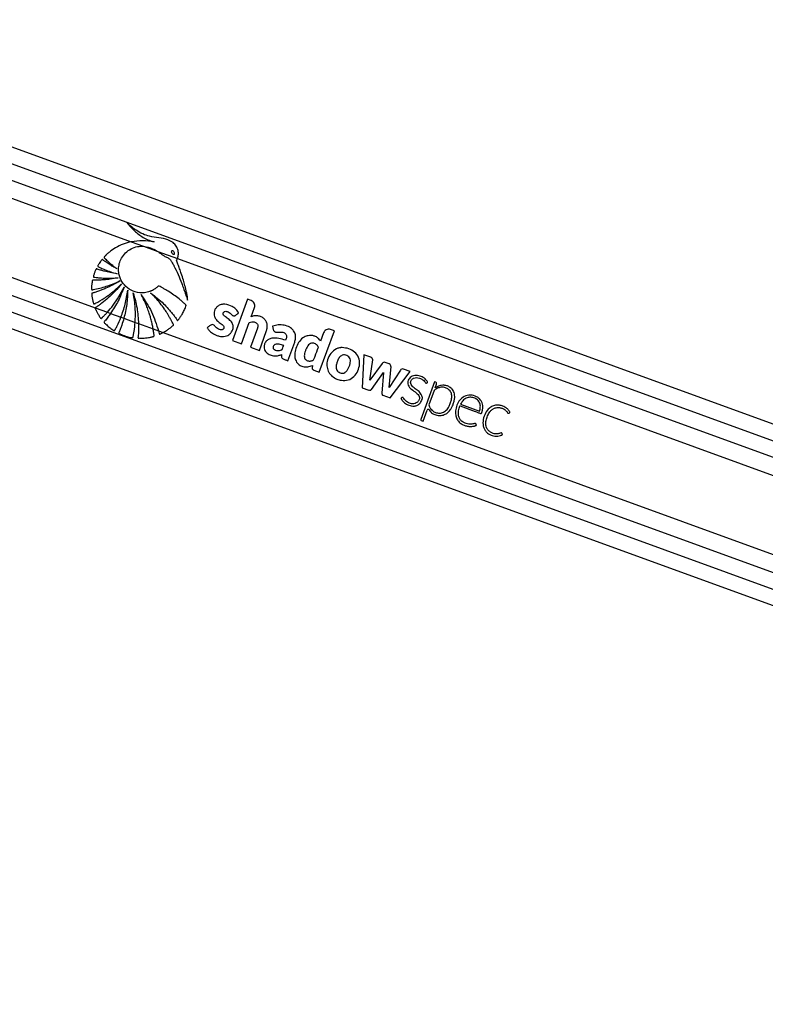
# Model space of a CAD drawing. Header units: millimetres. Extents: x 20 to 26560, y 40 to 17955.
# Tile 35 of 90: x 10505 to 10994, y 6615 to 7262. Entities that reach past the tile are written whole.
import ezdxf

# ---------------------------------------------------------------- set-up
doc = ezdxf.new("R2010")
doc.units = ezdxf.units.MM
doc.header["$LTSCALE"] = 2

msp = doc.modelspace()

# ---------------------------------------------------------------- linework, layer by layer
at = {"color": 7, "linetype": 'Continuous', "lineweight": 25}
for p, q in [((11965.41, 6644.67), (10269.34, 7262.09)), ((10237.65, 7154.44), (11718.21, 6615.47)), ((10577.68, 7116.23), (10585.69, 7113.32)), ((10585.69, 7113.32), (10595.15, 7109.87)), ((10595.15, 7109.87), (10608.08, 7105.16)), ((10608.08, 7105.16), (11642.23, 6728.7)), ((10654.07, 7078.48), (10644.2, 7051.38)), ((10656.55, 7077.58), (10654.07, 7078.48)), ((10554.13, 7072.85), (10562.04, 7069.97)), ((10562.04, 7069.97), (10564.18, 7069.19)), ((10564.18, 7069.19), (10570.98, 7066.71)), ((10656.5, 7067.03), (10658.68, 7073.02)), ((10570.98, 7066.71), (10572.91, 7066.01)), ((10572.91, 7066.01), (10580.29, 7063.32)), ((10580.29, 7063.32), (10582.53, 7062.51)), ((10582.53, 7062.51), (10592.09, 7059.03)), ((10650.03, 7049.26), (10655.09, 7063.16)), ((10592.09, 7059.03), (10595.58, 7057.75)), ((10595.58, 7057.75), (10598.63, 7056.65)), ((10598.63, 7056.65), (11625.32, 6682.9)), ((10660.54, 7059.45), (10656.04, 7047.07)), ((10661.86, 7044.95), (10666.37, 7057.33)), ((10670.54, 7060.79), (10670.93, 7058.59)), ((10701.19, 7030.63), (10711.06, 7057.74)), ((10704.02, 7056.53), (10702.02, 7051.01)), ((10711.06, 7057.74), (10708.56, 7058.64)), ((10644.2, 7051.38), (10650.03, 7049.26)), ((10680.59, 7038.14), (10685.02, 7050.31)), ((10656.04, 7047.07), (10661.86, 7044.95)), ((10730.32, 7042.09), (10729.27, 7020.41)), ((10734.97, 7040.4), (10730.32, 7042.09)), ((10734.38, 7025.28), (10736.22, 7038.8)), ((10742.41, 7036.4), (10734.38, 7025.28)), ((10747.14, 7035.99), (10744.35, 7037)), ((10696.6, 7035.09), (10696.51, 7033.44)), ((10697.59, 7031.95), (10701.19, 7030.63)), ((10735.38, 7019.3), (10743.33, 7030.34)), ((10743.33, 7030.34), (10742.29, 7016.78)), ((10747.05, 7020.62), (10748.24, 7034.26)), ((10754.39, 7031.94), (10747.05, 7020.62)), ((10747.72, 7013.7), (10760.72, 7031.02)), ((10760.72, 7031.02), (10756.38, 7032.6)), ((10776.71, 7024.33), (10767.71, 6999.6)), ((10777.56, 7024.02), (10776.71, 7024.33)), ((10777.23, 7020.34), (10778.13, 7022.81)), ((10729.27, 7020.41), (10733.78, 7018.77)), ((10776.55, 7018.47), (10773.16, 7009.16)), ((10777.21, 7020.32), (10777.23, 7020.34)), ((10742.98, 7015.42), (10747.72, 7013.7)), ((10793.94, 7009.59), (10806.32, 7005.09)), ((10769.24, 6998.38), (10771.88, 7005.64)), ((10768.09, 6998.79), (10769.24, 6998.38))]:
    msp.add_line(p, q, dxfattribs=at)
at = {"color": 8, "linetype": 'Continuous', "lineweight": 25}
for p, q in [((10272.33, 7250.12), (11951.71, 6638.77)), ((10272.69, 7239.13), (11664.08, 6732.63)), ((10272.69, 7227.26), (10577.68, 7116.23)), ((10266.27, 7177.63), (10554.13, 7072.85)), ((10259.44, 7168.24), (11639.62, 6665.82)), ((10250.55, 7160.63), (11733.02, 6620.97))]:
    msp.add_line(p, q, dxfattribs=at)
at = {"color": 7, "linetype": 'Continuous', "lineweight": 25}
for centre, radius, start, end in [((10716.32, 7036.82), 9.95, 97.30298, 100.70419), ((10743.78, 7035.42), 1.69, 69.99696, 144.21197), ((10746.56, 7034.41), 1.68, 355.03307, 69.99696), ((10715.4, 7035.22), 9.27, 205.36938, 210.12406), ((10755.8, 7031.02), 1.68, 69.99696, 147.03173), ((10777.24, 7023.13), 0.948, 339.99696, 69.99696), ((10777.92, 7017.98), 1.45, 122.08485, 159.99696), ((10782.45, 7014.01), 8.08, 62.67773, 68.99189), ((10772.65, 7005.36), 0.821, 34.05252, 159.99696), ((10768.31, 6999.39), 0.632, 159.99696, 249.99696)]:
    msp.add_arc(centre, radius, start, end, dxfattribs=at)
for points, knots in [([(10608.08, 7105.16), (10608.15, 7105.35), (10608.23, 7105.58), (10608.3, 7105.83), (10608.35, 7105.99), (10608.48, 7106.49), (10608.75, 7108), (10608.62, 7110.53), (10607.41, 7113.47), (10605.12, 7116.01), (10601.18, 7118.05), (10595.82, 7118.74), (10590.22, 7119.65), (10585.11, 7121.2), (10581.16, 7123.53), (10577.73, 7126.08), (10575.86, 7127.9), (10574.92, 7128.81)], [0, 0, 0, 0, 0.012824, 0.016029, 0.017632, 0.024042, 0.04973, 0.119058, 0.188311, 0.256944, 0.340978, 0.476074, 0.611696, 0.717447, 0.827134, 0.913109, 1, 1, 1, 1]), ([(10574.92, 7128.81), (10576.48, 7126.98), (10579.61, 7123.31), (10584.5, 7119.59), (10588.36, 7117.6), (10590.48, 7116.81), (10591.73, 7116.42), (10592.38, 7116.28), (10592.7, 7116.21)], [0, 0, 0, 0, 0.325675, 0.650339, 0.822905, 0.91105, 0.955444, 1, 1, 1, 1]), ([(10577.68, 7116.23), (10575.9, 7115.78), (10572.33, 7114.88), (10567.54, 7112.51), (10564.07, 7110.12), (10562.15, 7108.46), (10561.36, 7107.71), (10560.96, 7107.31), (10560.55, 7106.87), (10560.15, 7106.54), (10559.93, 7106.22), (10559.88, 7106.01), (10559.94, 7105.78), (10560.15, 7105.51), (10560.43, 7105.25), (10560.71, 7105.01), (10561.27, 7104.51), (10562.1, 7103.68), (10563.68, 7102.24), (10565.71, 7100.5), (10567.41, 7099.2), (10568.26, 7098.55)], [0, 0, 0, 0, 0.170321, 0.3431, 0.494952, 0.561808, 0.579327, 0.59685, 0.614378, 0.63513, 0.645402, 0.650074, 0.654865, 0.666912, 0.680629, 0.691342, 0.70081, 0.750688, 0.800565, 0.900282, 1, 1, 1, 1]), ([(10613.57, 7073.88), (10613.63, 7074.01), (10613.71, 7074.19), (10613.74, 7074.46), (10613.66, 7074.65), (10613.43, 7074.89), (10612.92, 7075.33), (10612.06, 7076.16), (10610.72, 7077.34), (10608.6, 7079.12), (10605.69, 7081.33), (10602.61, 7083.39), (10600.11, 7084.88), (10598.54, 7085.79), (10597.21, 7086.43), (10596.39, 7087.07), (10595.55, 7087.14), (10595.19, 7086.87), (10594.51, 7086.28), (10593.22, 7085.17), (10591.71, 7084.36), (10590.58, 7083.87), (10590.16, 7083.7), (10589.39, 7083.42), (10588.16, 7083.07), (10585.05, 7082.53), (10580.35, 7082.94), (10575.1, 7085.66), (10571.34, 7089.94), (10569.54, 7094.63), (10569.29, 7099.06), (10570.04, 7102.92), (10571.82, 7106.65), (10574.71, 7109.89), (10578.52, 7112.25), (10582.33, 7113.36), (10584.75, 7113.33), (10585.69, 7113.32)], [0, 0, 0, 0, 0.005222, 0.00705, 0.009524, 0.012096, 0.018903, 0.033777, 0.054996, 0.082593, 0.133161, 0.185648, 0.215166, 0.237428, 0.250526, 0.268263, 0.273769, 0.278869, 0.283861, 0.306281, 0.339443, 0.344858, 0.350272, 0.355686, 0.374083, 0.39607, 0.468653, 0.538305, 0.602711, 0.66846, 0.714341, 0.760165, 0.807683, 0.860647, 0.913453, 0.966526, 1, 1, 1, 1]), ([(10592.7, 7116.21), (10590.23, 7116.53), (10585.22, 7117.17), (10580.21, 7116.55), (10577.68, 7116.23)], [0, 0, 0, 0, 0.49392, 1, 1, 1, 1]), ([(10585.69, 7113.32), (10587.78, 7112.93), (10591.14, 7112.31), (10594.05, 7110.54), (10595.15, 7109.87)], [0, 0, 0, 0, 0.620885, 1, 1, 1, 1]), ([(10595.15, 7109.87), (10595.81, 7109.42), (10596.71, 7108.8), (10597.82, 7107.96), (10598.55, 7107.44), (10599.74, 7106.66), (10601.42, 7105.98), (10603.33, 7104.9), (10604.21, 7103.22), (10604.92, 7102.02), (10605.36, 7101.21), (10605.56, 7100.84), (10605.64, 7100.68), (10605.68, 7100.61), (10605.69, 7100.58), (10605.7, 7100.56), (10605.7, 7100.56), (10605.71, 7100.55), (10607.67, 7096.78), (10609.57, 7092.33), (10611.45, 7087.3), (10612.02, 7085.73), (10612.58, 7084.15), (10613.13, 7082.57), (10613.67, 7080.99), (10614.2, 7079.41), (10614.54, 7078.36), (10614.71, 7077.83)], [0, 0, 0, 0, 0.061385, 0.084428, 0.107288, 0.130191, 0.194029, 0.247865, 0.293247, 0.336626, 0.356113, 0.364687, 0.36846, 0.370119, 0.37085, 0.371171, 0.371312, 0.371375, 0.371424, 0.699593, 0.742663, 0.785721, 0.828754, 0.871748, 0.914688, 0.957557, 1, 1, 1, 1]), ([(10604.23, 7110.17), (10604.18, 7110.13), (10604.1, 7110.04), (10604.03, 7109.84), (10604.03, 7109.55), (10604.18, 7109.1), (10604.55, 7108.56), (10605.02, 7108.17), (10605.42, 7108.01), (10605.66, 7107.99), (10605.85, 7108.04), (10605.94, 7108.11), (10605.98, 7108.13)], [0, 0, 0, 0, 0.0544091, 0.1088312, 0.182979, 0.3048167, 0.5225509, 0.7536074, 0.8287429, 0.9044718, 0.9590243, 1, 1, 1, 1]), ([(10605.98, 7108.13), (10606.02, 7108.18), (10606.11, 7108.27), (10606.18, 7108.47), (10606.18, 7108.75), (10606.03, 7109.2), (10605.66, 7109.74), (10605.2, 7110.13), (10604.8, 7110.29), (10604.56, 7110.32), (10604.36, 7110.27), (10604.27, 7110.2), (10604.23, 7110.17)], [0, 0, 0, 0, 0.054059, 0.108137, 0.18149, 0.301977, 0.518461, 0.74882, 0.824555, 0.900875, 0.955234, 1, 1, 1, 1]), ([(10568.26, 7098.55), (10567.41, 7099.01), (10565.71, 7099.94), (10563.59, 7101.24), (10561.89, 7102.35), (10560.8, 7103.1), (10560.02, 7103.67), (10559.43, 7104.07), (10559.07, 7104.41), (10558.75, 7104.53), (10558.64, 7104.53), (10558.51, 7104.49), (10558.25, 7104.29), (10557.91, 7103.84), (10557.31, 7103.01), (10556.76, 7102.11), (10556.24, 7101.28), (10555.96, 7100.82), (10555.8, 7100.51), (10555.76, 7100.34), (10555.79, 7100.18), (10555.89, 7100.05), (10556.15, 7099.87), (10556.82, 7099.55), (10558.21, 7098.85), (10560.77, 7097.8), (10564.28, 7096.44), (10567.05, 7095.63), (10568.47, 7095.21)], [0, 0, 0, 0, 0.09576, 0.19152, 0.246759, 0.296659, 0.322491, 0.341821, 0.367138, 0.370982, 0.37465, 0.378607, 0.383429, 0.406829, 0.434289, 0.485454, 0.510376, 0.53143, 0.538666, 0.544529, 0.549036, 0.554037, 0.560031, 0.580165, 0.628108, 0.713988, 0.853414, 1, 1, 1, 1]), ([(10614.71, 7077.83), (10614.73, 7078.53), (10614.75, 7079.51), (10614.47, 7080.83), (10614.27, 7081.89), (10613.95, 7083.4), (10613.52, 7085.26), (10612.85, 7087.9), (10611.9, 7091.26), (10610.73, 7094.98), (10609.53, 7098.45), (10608.62, 7100.93), (10608.02, 7102.48), (10607.73, 7103.15), (10607.61, 7103.44), (10607.58, 7103.6), (10607.53, 7103.69), (10607.5, 7103.74), (10607.48, 7103.83), (10607.53, 7103.96), (10607.62, 7104.12), (10607.86, 7104.51), (10607.99, 7104.88), (10608.08, 7105.16)], [0, 0, 0, 0, 0.072987, 0.101721, 0.141523, 0.186708, 0.264189, 0.34167, 0.473093, 0.631062, 0.75172, 0.858594, 0.908141, 0.926881, 0.935038, 0.941371, 0.943446, 0.945805, 0.947814, 0.952903, 0.959258, 0.968238, 1, 1, 1, 1]), ([(10568.47, 7095.21), (10566.92, 7095.45), (10564.15, 7095.89), (10560.64, 7096.72), (10558.25, 7097.39), (10556.69, 7097.87), (10555.77, 7098.17), (10555.18, 7098.42), (10554.87, 7098.42), (10554.71, 7098.32), (10554.63, 7098.24), (10554.49, 7098), (10554.22, 7097.48), (10553.89, 7096.68), (10553.59, 7095.8), (10553.3, 7094.94), (10553.07, 7094.21), (10552.91, 7093.69), (10552.86, 7093.44), (10552.87, 7093.31), (10552.9, 7093.21), (10552.99, 7093.08), (10553.2, 7092.98), (10553.51, 7092.93), (10554.28, 7092.86), (10555.51, 7092.7), (10557.29, 7092.54), (10559.22, 7092.42), (10563.22, 7092.27), (10566.55, 7092.48), (10569.2, 7092.64)], [0, 0, 0, 0, 0.130262, 0.233617, 0.299768, 0.336789, 0.369447, 0.380584, 0.390293, 0.392933, 0.395825, 0.399941, 0.415813, 0.444971, 0.471103, 0.493456, 0.520924, 0.53476, 0.538753, 0.542051, 0.544892, 0.547529, 0.554863, 0.563496, 0.573591, 0.618893, 0.666575, 0.72277, 0.779183, 1, 1, 1, 1]), ([(10569.2, 7092.64), (10567.47, 7092.31), (10564.35, 7091.7), (10560.29, 7091.27), (10557.43, 7091.09), (10555.58, 7091.04), (10554.4, 7091.04), (10553.56, 7091.03), (10553, 7091.07), (10552.62, 7091.08), (10552.44, 7091.03), (10552.37, 7090.99), (10552.27, 7090.92), (10552.2, 7090.77), (10552.15, 7090.46), (10552.07, 7090.03), (10551.96, 7089.31), (10551.81, 7088.1), (10551.66, 7086.73), (10551.61, 7085.63), (10551.63, 7085.13), (10551.68, 7084.94), (10551.79, 7084.81), (10551.96, 7084.73), (10552.19, 7084.73), (10552.44, 7084.77), (10552.64, 7084.82), (10552.76, 7084.85), (10552.81, 7084.86), (10552.83, 7084.86), (10552.84, 7084.86), (10552.85, 7084.87), (10552.85, 7084.87), (10552.85, 7084.87), (10552.85, 7084.87), (10555.72, 7085.41), (10561.65, 7086.85), (10567.24, 7089.26), (10570.14, 7090.51)], [0, 0, 0, 0, 0.124268, 0.224134, 0.287391, 0.32581, 0.354668, 0.370117, 0.385225, 0.394173, 0.396313, 0.398354, 0.400352, 0.404874, 0.409569, 0.422064, 0.435864, 0.460943, 0.507806, 0.532673, 0.538552, 0.542987, 0.546573, 0.550039, 0.555782, 0.562197, 0.56788, 0.570235, 0.571223, 0.571646, 0.57183, 0.571911, 0.571946, 0.571962, 0.571969, 0.571974, 0.777422, 1, 1, 1, 1]), ([(10570.14, 7090.51), (10568.59, 7089.58), (10565.62, 7087.81), (10561.67, 7085.94), (10558.61, 7084.66), (10556.61, 7083.92), (10555.09, 7083.39), (10554, 7083.05), (10553.08, 7082.74), (10552.42, 7082.62), (10552.02, 7082.45), (10551.89, 7082.37), (10551.82, 7082.28), (10551.77, 7082.16), (10551.77, 7081.91), (10551.8, 7081.45), (10551.9, 7080.73), (10552.03, 7079.77), (10552.29, 7078.38), (10552.57, 7077.11), (10552.84, 7076.14), (10552.92, 7075.79), (10552.99, 7075.61), (10553.07, 7075.5), (10553.17, 7075.43), (10553.29, 7075.4), (10553.56, 7075.41), (10553.83, 7075.57), (10554.08, 7075.72), (10554.18, 7075.78), (10554.22, 7075.81), (10554.24, 7075.82), (10554.24, 7075.82), (10554.25, 7075.82), (10554.25, 7075.82), (10554.25, 7075.82), (10554.25, 7075.82), (10556.21, 7076.87), (10560.17, 7079.22), (10565.97, 7083.42), (10569.54, 7086.81), (10571.37, 7088.56)], [0, 0, 0, 0, 0.108949, 0.208094, 0.263111, 0.308423, 0.336747, 0.360079, 0.37671, 0.395394, 0.400258, 0.402679, 0.404737, 0.406695, 0.410739, 0.419483, 0.434414, 0.454793, 0.477277, 0.51983, 0.532788, 0.53826, 0.541373, 0.544322, 0.546268, 0.548762, 0.551547, 0.562359, 0.567025, 0.568834, 0.569564, 0.56987, 0.570002, 0.570059, 0.570085, 0.570096, 0.5701, 0.570104, 0.704082, 0.847381, 1, 1, 1, 1]), ([(10571.37, 7088.56), (10568.59, 7085.38), (10564.59, 7080.79), (10559.21, 7076.47), (10556.88, 7074.78), (10555.86, 7074.06), (10555.32, 7073.71), (10554.8, 7073.33), (10554.32, 7073.12), (10554.16, 7072.89), (10554.13, 7072.85)], [0, 0, 0, 0, 0.539634, 0.777256, 0.881908, 0.90933, 0.936757, 0.964191, 0.992825, 1, 1, 1, 1]), ([(10562.04, 7069.97), (10563.32, 7071.48), (10566.08, 7074.76), (10569.79, 7080.27), (10571.92, 7084.41), (10572.99, 7086.5)], [0, 0, 0, 0, 0.298622, 0.646049, 1, 1, 1, 1]), ([(10572.99, 7086.5), (10571.82, 7083.46), (10569.48, 7077.39), (10565.94, 7071.92), (10564.18, 7069.19)], [0, 0, 0, 0, 0.500097, 1, 1, 1, 1]), ([(10570.98, 7066.71), (10571.98, 7069.51), (10574.04, 7075.28), (10574.95, 7081.33), (10575.42, 7084.44)], [0, 0, 0, 0, 0.486212, 1, 1, 1, 1]), ([(10575.42, 7084.44), (10575.3, 7081.33), (10575.07, 7075.1), (10573.63, 7069.04), (10572.91, 7066.01)], [0, 0, 0, 0, 0.500115, 1, 1, 1, 1]), ([(10579.04, 7082.67), (10579.99, 7079.37), (10581.88, 7072.78), (10582.31, 7065.93), (10582.53, 7062.51)], [0, 0, 0, 0, 0.500144, 1, 1, 1, 1]), ([(10580.29, 7063.32), (10580.42, 7066.47), (10580.67, 7072.96), (10579.59, 7079.37), (10579.04, 7082.67)], [0, 0, 0, 0, 0.484531, 1, 1, 1, 1]), ([(10584.24, 7081.56), (10586.69, 7077.86), (10591.59, 7070.46), (10594.25, 7061.99), (10595.58, 7057.75)], [0, 0, 0, 0, 0.500003, 1, 1, 1, 1]), ([(10592.09, 7059.03), (10592, 7059.55), (10591.75, 7061), (10591.22, 7063.48), (10590.54, 7066.15), (10589.68, 7069.02), (10588.67, 7071.96), (10587.36, 7075.23), (10585.9, 7078.45), (10584.8, 7080.52), (10584.24, 7081.56)], [0, 0, 0, 0, 0.066205, 0.183788, 0.317485, 0.41147, 0.558603, 0.705732, 0.852863, 1, 1, 1, 1]), ([(10598.63, 7056.65), (10598.73, 7056.7), (10598.93, 7056.8), (10599.47, 7057.1), (10600.27, 7057.57), (10601.61, 7058.42), (10602.73, 7059.24), (10603.64, 7059.96), (10604.1, 7060.33), (10604.6, 7060.78), (10605.08, 7061.11), (10605.4, 7061.46), (10605.44, 7061.73), (10605.34, 7062.19), (10604.89, 7062.89), (10604.44, 7063.83), (10603.97, 7064.73), (10603.5, 7065.62), (10602.83, 7066.82), (10601.96, 7068.32), (10600.83, 7070.15), (10599.14, 7072.68), (10596.78, 7075.85), (10593.76, 7079.41), (10591.56, 7081.61), (10590.46, 7082.72)], [0, 0, 0, 0, 0.009773, 0.01955, 0.053503, 0.090987, 0.156953, 0.174231, 0.191508, 0.208784, 0.232016, 0.242885, 0.248402, 0.255249, 0.282679, 0.320214, 0.345703, 0.371192, 0.407907, 0.464935, 0.521963, 0.594639, 0.729773, 0.864843, 1, 1, 1, 1]), ([(10590.46, 7082.72), (10591.94, 7081.6), (10594.89, 7079.38), (10598.74, 7075.83), (10601.67, 7072.74), (10603.8, 7070.25), (10605.16, 7068.52), (10606.27, 7067.03), (10607.05, 7065.97), (10607.57, 7065.15), (10607.84, 7064.75), (10608, 7064.66), (10608.13, 7064.63), (10608.31, 7064.66), (10608.48, 7064.79), (10608.66, 7065.02), (10608.96, 7065.46), (10609.4, 7066), (10610.15, 7067.07), (10611.2, 7068.73), (10612.49, 7071.12), (10613.21, 7072.96), (10613.57, 7073.88)], [0, 0, 0, 0, 0.152817, 0.305598, 0.431743, 0.504493, 0.577242, 0.613253, 0.658131, 0.685771, 0.69446, 0.697026, 0.701153, 0.704888, 0.711447, 0.718643, 0.72912, 0.755836, 0.775879, 0.836896, 0.918475, 1, 1, 1, 1]), ([(10646.14, 7067.91), (10646.26, 7068), (10646.51, 7068.2), (10646.96, 7068.53), (10647.36, 7068.84), (10647.68, 7069.08), (10647.88, 7069.24), (10648.04, 7069.34), (10648.14, 7069.41), (10648.19, 7069.46), (10648.19, 7069.52), (10648.17, 7069.59), (10648.11, 7069.72), (10648.01, 7069.9), (10647.9, 7070.06), (10647.84, 7070.16), (10647.81, 7070.19), (10647.81, 7070.21), (10647.8, 7070.21), (10647.8, 7070.21), (10647.8, 7070.21), (10647.8, 7070.21), (10647.8, 7070.21), (10647.57, 7070.58), (10647.06, 7071.29), (10646.16, 7072.23), (10645.14, 7073.04), (10642.98, 7074.38), (10640.07, 7075.32), (10636.69, 7075.12), (10634.54, 7074.12), (10633.09, 7072.58), (10632.26, 7070.9), (10631.97, 7069.07), (10632.24, 7067.01), (10633.22, 7065.33), (10634.48, 7064.16), (10635.62, 7063.26), (10636.77, 7062.39), (10637.82, 7061.51), (10638.46, 7060.73), (10638.63, 7060.02), (10638.56, 7059.53), (10638.34, 7059.09), (10638, 7058.74), (10637.58, 7058.51), (10637.03, 7058.37), (10636.12, 7058.4), (10634.92, 7058.79), (10633.65, 7059.68), (10632.75, 7060.68), (10631.95, 7061.6), (10631.31, 7061.77), (10630.99, 7061.85)], [0, 0, 0, 0, 0.009933, 0.021428, 0.036586, 0.043256, 0.048496, 0.053293, 0.055328, 0.056685, 0.057709, 0.059012, 0.061578, 0.067091, 0.072433, 0.074295, 0.074963, 0.075223, 0.075331, 0.075377, 0.075396, 0.075405, 0.075409, 0.075412, 0.103996, 0.132573, 0.161198, 0.189781, 0.300288, 0.355354, 0.410313, 0.451904, 0.492398, 0.532427, 0.572388, 0.627017, 0.65651, 0.68584, 0.722817, 0.751197, 0.776739, 0.787339, 0.798404, 0.80906, 0.819367, 0.829737, 0.840332, 0.856561, 0.889067, 0.921966, 0.957477, 0.97857, 1, 1, 1, 1]), ([(10658.68, 7073.02), (10658.79, 7073.54), (10659.02, 7074.57), (10658.53, 7075.98), (10657.68, 7077.03), (10656.93, 7077.39), (10656.55, 7077.58)], [0, 0, 0, 0, 0.283705, 0.557917, 0.775026, 1, 1, 1, 1]), ([(10554.13, 7072.85), (10554.11, 7072.8), (10554.07, 7072.71), (10554.08, 7072.46), (10554.23, 7072.12), (10554.71, 7071.21), (10555.35, 7069.76), (10556.46, 7067.97), (10557.15, 7066.66), (10557.71, 7066.04), (10557.86, 7065.95), (10558, 7065.92), (10558.16, 7065.95), (10558.39, 7066.08), (10558.6, 7066.3), (10558.77, 7066.5), (10558.86, 7066.6), (10558.9, 7066.64), (10558.92, 7066.66), (10558.93, 7066.67), (10558.96, 7066.71), (10559.1, 7066.84), (10559.66, 7067.4), (10560.68, 7068.46), (10561.56, 7069.43), (10562.04, 7069.97)], [0, 0, 0, 0, 0.010366, 0.020725, 0.052864, 0.090993, 0.243433, 0.395954, 0.548431, 0.562036, 0.575764, 0.5847, 0.593626, 0.608753, 0.641664, 0.657954, 0.666098, 0.670171, 0.671189, 0.671698, 0.673734, 0.681878, 0.714456, 0.844777, 1, 1, 1, 1]), ([(10564.18, 7069.19), (10563.56, 7068.35), (10562.33, 7066.69), (10561.04, 7064.78), (10559.98, 7063.86), (10559.89, 7063.51), (10559.92, 7063.34), (10560.11, 7063.01), (10561.12, 7062.17), (10562.62, 7060.54), (10564.63, 7059.11), (10565.84, 7058.14), (10566.39, 7057.87), (10566.55, 7057.85), (10566.68, 7057.88), (10566.82, 7057.97), (10566.94, 7058.14), (10567.04, 7058.33), (10567.1, 7058.45), (10567.13, 7058.5), (10567.16, 7058.55), (10567.27, 7058.75), (10567.72, 7059.58), (10569.09, 7062.21), (10570.17, 7064.79), (10570.98, 7066.71)], [0, 0, 0, 0, 0.1195994, 0.2391987, 0.2690967, 0.2746927, 0.2803252, 0.2887026, 0.3175206, 0.4311486, 0.5448782, 0.6016873, 0.6097184, 0.6150378, 0.6204065, 0.6249757, 0.6338316, 0.6441653, 0.6493233, 0.6496457, 0.6509352, 0.6560931, 0.6767248, 0.7592623, 1, 1, 1, 1]), ([(10630.99, 7061.85), (10630.62, 7061.8), (10629.92, 7061.69), (10629.14, 7060.96), (10628.48, 7060.48), (10627.97, 7060.16), (10627.75, 7059.96), (10627.67, 7059.81), (10627.66, 7059.75), (10627.68, 7059.63), (10627.95, 7059.29), (10628.38, 7058.59), (10629.28, 7057.63), (10630.42, 7056.66), (10631.87, 7055.69), (10633.53, 7054.87), (10635.43, 7054.25), (10637.4, 7053.97), (10639.32, 7054.1), (10641.08, 7054.65), (10642.54, 7055.67), (10643.69, 7057.01), (10644.42, 7058.47), (10644.72, 7059.9), (10644.68, 7061.19), (10644.33, 7062.23), (10643.55, 7063.63), (10642.3, 7064.86), (10640.8, 7066.06), (10639.66, 7066.86), (10638.73, 7067.64), (10638.14, 7068.44), (10638.02, 7069.24), (10638.23, 7069.85), (10638.65, 7070.32), (10639.36, 7070.62), (10640.29, 7070.56), (10641.48, 7070.18), (10642.86, 7069.28), (10643.79, 7068.16), (10644.73, 7067.67), (10645.2, 7067.56), (10645.7, 7067.62), (10645.98, 7067.81), (10646.14, 7067.91)], [0, 0, 0, 0, 0.0226935, 0.0437687, 0.0651254, 0.0741052, 0.0817038, 0.0833114, 0.0846079, 0.0858086, 0.0903707, 0.111465, 0.1376482, 0.1725378, 0.205482, 0.2470289, 0.2889527, 0.3304574, 0.3713797, 0.4085198, 0.4449783, 0.4820391, 0.5188242, 0.5459772, 0.5729923, 0.599285, 0.6141098, 0.6736334, 0.7069358, 0.735471, 0.7605499, 0.7834668, 0.7961254, 0.8098728, 0.822722, 0.8348476, 0.8566123, 0.8796709, 0.9131375, 0.9588327, 0.9692417, 0.9789822, 0.9887727, 1, 1, 1, 1]), ([(10666.37, 7057.33), (10666.59, 7058.05), (10667.02, 7059.48), (10667.07, 7061.76), (10666.43, 7063.96), (10665.04, 7065.78), (10663.09, 7066.99), (10660.93, 7067.63), (10658.64, 7067.75), (10657.21, 7067.27), (10656.5, 7067.03)], [0, 0, 0, 0, 0.124448, 0.250146, 0.374778, 0.499816, 0.624786, 0.750232, 0.874855, 1, 1, 1, 1]), ([(10572.91, 7066.01), (10572.47, 7064.48), (10571.81, 7062.18), (10570.65, 7059.21), (10570.09, 7057.51), (10569.55, 7056.6), (10569.52, 7056.31), (10569.56, 7056.19), (10569.65, 7056.06), (10569.86, 7055.9), (10570.2, 7055.77), (10571.01, 7055.43), (10572.76, 7054.68), (10575, 7053.98), (10577, 7053.52), (10577.95, 7053.32), (10578.39, 7053.26), (10578.6, 7053.29), (10578.75, 7053.37), (10578.87, 7053.52), (10578.99, 7053.83), (10579.02, 7054.13), (10579.06, 7054.35), (10579.06, 7054.38), (10579.06, 7054.39), (10579.08, 7054.45), (10579.13, 7054.7), (10579.32, 7055.7), (10579.84, 7058.61), (10580.1, 7061.35), (10580.29, 7063.32)], [0, 0, 0, 0, 0.157954, 0.23689, 0.315827, 0.335557, 0.340312, 0.34417, 0.348015, 0.355304, 0.369895, 0.384388, 0.442354, 0.558411, 0.616366, 0.645357, 0.654969, 0.660514, 0.666113, 0.670902, 0.679415, 0.698775, 0.701184, 0.701259, 0.70156, 0.702764, 0.707582, 0.726851, 0.803941, 1, 1, 1, 1]), ([(10582.53, 7062.51), (10582.54, 7061.24), (10582.55, 7058.71), (10582.48, 7055.87), (10582.21, 7054.11), (10582.14, 7053.52), (10582.18, 7053.18), (10582.25, 7053.03), (10582.36, 7052.92), (10582.59, 7052.83), (10582.95, 7052.83), (10583.88, 7052.86), (10585.93, 7052.88), (10588.25, 7053.16), (10590.19, 7053.54), (10591.07, 7053.74), (10591.68, 7053.89), (10592.12, 7053.97), (10592.42, 7054.09), (10592.59, 7054.24), (10592.69, 7054.4), (10592.71, 7054.83), (10592.6, 7055.49), (10592.4, 7056.97), (10592.22, 7058.14), (10592.09, 7059.03)], [0, 0, 0, 0, 0.152684, 0.305369, 0.340596, 0.367817, 0.37606, 0.381713, 0.387396, 0.394216, 0.410961, 0.429958, 0.505975, 0.658211, 0.709786, 0.744443, 0.767826, 0.785241, 0.798332, 0.805307, 0.812349, 0.820076, 0.856446, 0.892543, 1, 1, 1, 1]), ([(10655.09, 7063.16), (10655.65, 7063.35), (10656.69, 7063.71), (10658.17, 7063.7), (10659.36, 7063.36), (10660.18, 7062.81), (10660.67, 7062.06), (10660.91, 7061.22), (10660.8, 7060.3), (10660.63, 7059.72), (10660.54, 7059.45)], [0, 0, 0, 0, 0.20075, 0.371353, 0.491267, 0.615204, 0.694596, 0.793687, 0.904539, 1, 1, 1, 1]), ([(10685.02, 7050.31), (10685.27, 7051.21), (10685.78, 7053.02), (10685.44, 7055.88), (10684.05, 7058.39), (10681.53, 7060.4), (10678.15, 7061.58), (10674.23, 7061.87), (10671.75, 7061.15), (10670.54, 7060.79)], [0, 0, 0, 0, 0.1228988, 0.2459934, 0.3687997, 0.4922608, 0.6616877, 0.8342468, 1, 1, 1, 1]), ([(10595.58, 7057.75), (10595.69, 7057.12), (10595.8, 7056.43), (10596.13, 7055.77), (10596.23, 7055.68), (10596.35, 7055.62), (10596.6, 7055.62), (10597.4, 7055.9), (10598.08, 7056.31), (10598.63, 7056.65)], [0, 0, 0, 0, 0.393663, 0.426729, 0.452538, 0.478488, 0.511189, 0.59913, 1, 1, 1, 1]), ([(10670.93, 7058.59), (10670.98, 7058.39), (10671.07, 7058), (10671.42, 7057.5), (10671.88, 7057.11), (10672.99, 7056.62), (10674.83, 7057.02), (10676.84, 7056.95), (10678.37, 7056.43), (10679.26, 7055.7), (10679.69, 7054.72), (10679.77, 7053.31), (10679.35, 7052.28), (10679.06, 7051.58)], [0, 0, 0, 0, 0.043693, 0.087035, 0.130805, 0.173871, 0.347703, 0.520641, 0.609431, 0.697904, 0.762047, 0.837472, 1, 1, 1, 1]), ([(10702.02, 7051.01), (10701.55, 7051.65), (10700.67, 7052.85), (10698.84, 7054.06), (10696.59, 7054.78), (10693.94, 7054.74), (10690.76, 7053.62), (10687.97, 7050.99), (10686.02, 7047.29), (10685.09, 7043.58), (10684.98, 7040.11), (10686.03, 7037.3), (10687.92, 7035.22), (10690.54, 7034.07), (10693.62, 7033.84), (10695.62, 7034.68), (10696.6, 7035.09)], [0, 0, 0, 0, 0.055174, 0.104924, 0.152121, 0.22113, 0.288785, 0.386404, 0.484076, 0.581734, 0.655206, 0.726559, 0.788721, 0.848695, 0.925084, 1, 1, 1, 1]), ([(10708.56, 7058.64), (10708.04, 7058.76), (10707.02, 7058.99), (10705.62, 7058.5), (10704.57, 7057.65), (10704.21, 7056.91), (10704.02, 7056.53)], [0, 0, 0, 0, 0.283705, 0.557917, 0.775026, 1, 1, 1, 1]), ([(10679.06, 7051.58), (10677.59, 7052), (10674.65, 7052.84), (10670.76, 7053.14), (10667.77, 7052.29), (10665.92, 7050.78), (10664.97, 7048.62), (10664.86, 7046.53), (10665.42, 7044.8), (10666.73, 7043.18), (10668.85, 7041.82), (10671.67, 7041.21), (10674.2, 7041.44), (10675.71, 7041.97), (10676.37, 7042.2)], [0, 0, 0, 0, 0.143245, 0.2863, 0.358562, 0.42973, 0.501653, 0.57333, 0.62118, 0.668883, 0.765222, 0.851094, 0.934425, 1, 1, 1, 1]), ([(10677.8, 7048.13), (10676.79, 7048.45), (10675.38, 7048.91), (10673.5, 7049.07), (10672.45, 7048.96), (10671.69, 7048.59), (10671.23, 7048.11), (10670.94, 7047.51), (10670.83, 7046.87), (10670.94, 7046.25), (10671.43, 7045.6), (10672.4, 7045.09), (10673.71, 7044.7), (10674.67, 7044.8), (10675.15, 7044.84)], [0, 0, 0, 0, 0.235346, 0.328382, 0.417623, 0.466597, 0.514368, 0.562572, 0.611927, 0.656748, 0.699407, 0.787981, 0.894127, 1, 1, 1, 1]), ([(10700.56, 7047.01), (10700.38, 7047.36), (10700.02, 7048.07), (10699.15, 7048.89), (10698.1, 7049.47), (10696.82, 7049.76), (10695.36, 7049.49), (10693.64, 7048.13), (10692.5, 7046.06), (10691.73, 7043.8), (10691.35, 7042.14), (10691.25, 7040.62), (10691.6, 7039.78), (10691.78, 7039.36)], [0, 0, 0, 0, 0.06701, 0.13381, 0.20062, 0.267957, 0.355127, 0.441557, 0.633595, 0.746498, 0.846357, 0.924443, 1, 1, 1, 1]), ([(10675.15, 7044.84), (10675.53, 7044.94), (10676.03, 7045.06), (10676.6, 7045.3), (10677.08, 7045.72), (10677.28, 7046.79), (10677.62, 7047.65), (10677.8, 7048.13)], [0, 0, 0, 0, 0.256542, 0.334859, 0.397753, 0.663702, 1, 1, 1, 1]), ([(10676.37, 7042.2), (10676.36, 7041.87), (10676.35, 7041.12), (10676.48, 7040.1), (10677.14, 7039.45), (10677.87, 7039.11), (10679.05, 7038.69), (10679.97, 7038.36), (10680.59, 7038.14)], [0, 0, 0, 0, 0.153808, 0.342505, 0.433346, 0.55862, 0.702766, 1, 1, 1, 1]), ([(10691.78, 7039.36), (10692, 7039.09), (10692.47, 7038.53), (10693.5, 7038.1), (10694.57, 7037.9), (10695.61, 7037.96), (10696.52, 7038.18), (10697.48, 7038.54), (10697.93, 7039.78), (10698.94, 7042.55), (10699.84, 7045.04), (10700.56, 7047.01)], [0, 0, 0, 0, 0.069768, 0.142093, 0.215677, 0.285558, 0.344021, 0.404727, 0.476993, 0.588013, 1, 1, 1, 1]), ([(10712.36, 7045.93), (10711.05, 7045.04), (10708.37, 7043.22), (10706.51, 7039), (10705.87, 7034.84), (10706.64, 7032.43), (10707.02, 7031.25)], [0, 0, 0, 0, 0.274692, 0.559989, 0.783639, 1, 1, 1, 1]), ([(10716.23, 7041.77), (10715.52, 7041.3), (10714.06, 7040.33), (10713.09, 7038.01), (10712.47, 7036.09), (10712.17, 7034.52), (10712.16, 7033.16), (10712.58, 7031.83), (10713.56, 7030.79), (10714.4, 7030.41), (10714.83, 7030.22)], [0, 0, 0, 0, 0.1778984, 0.3669349, 0.5164038, 0.6117421, 0.7064983, 0.8043159, 0.9007999, 1, 1, 1, 1]), ([(10714.48, 7046.59), (10714.07, 7046.5), (10713.35, 7046.34), (10712.66, 7046.05), (10712.36, 7045.93)], [0, 0, 0, 0, 0.561208, 1, 1, 1, 1]), ([(10714.83, 7030.22), (10715.35, 7030.08), (10716.38, 7029.8), (10717.72, 7030.14), (10718.56, 7030.74), (10719.09, 7031.27), (10719.54, 7031.88), (10720.48, 7033.45), (10721.33, 7035.43), (10721.65, 7037.79), (10721.51, 7039.36), (10720.68, 7040.75), (10719.35, 7041.64), (10717.78, 7042.11), (10716.74, 7041.88), (10716.23, 7041.77)], [0, 0, 0, 0, 0.081409, 0.162225, 0.200498, 0.238876, 0.277459, 0.31571, 0.520186, 0.601428, 0.678877, 0.757677, 0.838992, 0.920897, 1, 1, 1, 1]), ([(10716.24, 7046.77), (10716.02, 7046.76), (10715.62, 7046.75), (10715.23, 7046.71), (10715.06, 7046.69)], [0, 0, 0, 0, 0.563954, 1, 1, 1, 1]), ([(10715.68, 7025.26), (10717.19, 7025.2), (10720.17, 7025.09), (10724.17, 7027.54), (10726.7, 7031.35), (10727.87, 7035.78), (10727.32, 7040.38), (10724.57, 7044.03), (10720.65, 7046.28), (10717.71, 7046.6), (10716.24, 7046.77)], [0, 0, 0, 0, 0.125115, 0.247908, 0.375235, 0.504206, 0.628862, 0.752358, 0.876174, 1, 1, 1, 1]), ([(10736.22, 7038.8), (10736.22, 7038.88), (10736.21, 7039.09), (10736.08, 7039.44), (10735.86, 7039.84), (10735.46, 7040.18), (10735.14, 7040.32), (10734.97, 7040.4)], [0, 0, 0, 0, 0.123461, 0.278128, 0.520216, 0.746513, 1, 1, 1, 1]), ([(10696.51, 7033.44), (10696.53, 7033.25), (10696.55, 7032.89), (10696.8, 7032.44), (10697.16, 7032.13), (10697.44, 7032.01), (10697.59, 7031.95)], [0, 0, 0, 0, 0.286382, 0.546973, 0.760274, 1, 1, 1, 1]), ([(10707.38, 7030.57), (10707.71, 7030.06), (10708.3, 7029.16), (10709.09, 7028.42), (10709.44, 7028.09)], [0, 0, 0, 0, 0.558522, 1, 1, 1, 1]), ([(10709.44, 7028.09), (10710.5, 7027.33), (10712.39, 7025.95), (10714.67, 7025.47), (10715.68, 7025.26)], [0, 0, 0, 0, 0.556174, 1, 1, 1, 1]), ([(10771.68, 7023.53), (10771.87, 7023.64), (10772.09, 7023.76), (10772.24, 7023.96), (10772.27, 7024), (10772.28, 7024.07), (10772.24, 7024.18), (10772.08, 7024.53), (10771.54, 7025.22), (10770.52, 7026.42), (10768.97, 7027.42), (10767.25, 7028.13), (10765.59, 7028.51), (10763.82, 7028.53), (10762.16, 7028.07), (10760.8, 7027.17), (10759.84, 7025.98), (10759.26, 7024.55), (10759.19, 7022.91), (10760.13, 7020.72), (10762.52, 7018.69), (10765, 7017.05), (10766.47, 7015.35), (10767.07, 7013.88), (10766.72, 7012.19), (10765.64, 7010.77), (10764.1, 7009.92), (10762.46, 7009.72), (10760.96, 7010), (10759.64, 7010.5), (10758.45, 7011.23), (10757.42, 7012.18), (10756.73, 7013.08), (10756.37, 7013.72), (10756.13, 7013.93), (10755.95, 7014.01), (10755.7, 7014.03), (10755.41, 7013.9), (10755.15, 7013.67), (10754.93, 7013.52), (10754.79, 7013.44), (10754.76, 7013.39), (10754.75, 7013.37), (10754.76, 7013.34), (10754.78, 7013.26), (10754.87, 7013.12), (10754.98, 7012.95), (10755.22, 7012.59), (10755.48, 7012.18), (10755.79, 7011.8), (10755.93, 7011.63), (10755.99, 7011.56), (10756.02, 7011.52), (10756.03, 7011.51), (10756.03, 7011.5), (10756.04, 7011.5), (10756.04, 7011.5), (10756.04, 7011.5), (10756.72, 7010.72), (10758.42, 7009.4), (10761.11, 7008.41), (10763.58, 7008.29), (10765.68, 7008.8), (10766.73, 7009.72), (10767.27, 7010.2)], [0, 0, 0, 0, 0.0108292, 0.0115294, 0.0121269, 0.0130516, 0.015073, 0.0177388, 0.0314805, 0.0574855, 0.0936761, 0.1191044, 0.1476175, 0.1757925, 0.2039033, 0.2297596, 0.2534373, 0.2768728, 0.3031261, 0.3309443, 0.388857, 0.4514793, 0.4747822, 0.4968903, 0.5256168, 0.5538308, 0.5809291, 0.6088023, 0.6318409, 0.6543737, 0.6767165, 0.6991111, 0.7217965, 0.7312788, 0.7343263, 0.7373513, 0.7406593, 0.7462655, 0.7521743, 0.7571082, 0.7593504, 0.7596338, 0.7598946, 0.7603243, 0.7608926, 0.7642263, 0.768058, 0.7706397, 0.7852422, 0.7916687, 0.7944971, 0.7957418, 0.7962895, 0.7965305, 0.7966365, 0.7966832, 0.7967037, 0.7967127, 0.7967198, 0.846935, 0.8988801, 0.9327285, 0.9657901, 1, 1, 1, 1]), ([(10768.78, 7014.39), (10768.33, 7015.4), (10767.45, 7017.42), (10764.75, 7019.28), (10762.62, 7020.81), (10761.36, 7022.41), (10761.03, 7023.68), (10761.24, 7024.71), (10761.67, 7025.5), (10762.29, 7026.16), (10763.36, 7026.83), (10764.99, 7027.13), (10766.81, 7026.78), (10768.2, 7026.18), (10769.3, 7025.44), (10770.2, 7024.61), (10770.68, 7023.73), (10771.13, 7023.44), (10771.29, 7023.39), (10771.44, 7023.4), (10771.56, 7023.44), (10771.64, 7023.5), (10771.68, 7023.53)], [0, 0, 0, 0, 0.124778, 0.249542, 0.369694, 0.4284, 0.481224, 0.514871, 0.548895, 0.583537, 0.618609, 0.693311, 0.768512, 0.830409, 0.866112, 0.922934, 0.969973, 0.977732, 0.984778, 0.989397, 0.994335, 1, 1, 1, 1]), ([(10733.78, 7018.77), (10733.95, 7018.72), (10734.27, 7018.63), (10734.74, 7018.73), (10735.11, 7018.97), (10735.28, 7019.18), (10735.38, 7019.3)], [0, 0, 0, 0, 0.2863264, 0.5448384, 0.7577681, 1, 1, 1, 1]), ([(10742.29, 7016.78), (10742.28, 7016.61), (10742.27, 7016.31), (10742.39, 7015.89), (10742.64, 7015.58), (10742.86, 7015.48), (10742.98, 7015.42)], [0, 0, 0, 0, 0.300096, 0.558347, 0.763087, 1, 1, 1, 1]), ([(10773.16, 7009.16), (10773.28, 7008.73), (10773.58, 7007.68), (10774.57, 7006.01), (10776.35, 7004.52), (10778.77, 7003.71), (10781.49, 7003.71), (10784.1, 7005.02), (10785.87, 7007.12), (10787, 7009.49), (10787.78, 7011.92), (10788.29, 7014.55), (10787.9, 7017.31), (10786.18, 7019.36), (10783.96, 7020.55), (10781.56, 7020.84), (10779.21, 7020.35), (10777.84, 7019.59), (10777.14, 7019.21)], [0, 0, 0, 0, 0.034104, 0.084078, 0.146622, 0.208749, 0.277105, 0.349676, 0.425583, 0.484375, 0.550847, 0.62164, 0.68929, 0.757517, 0.818996, 0.879305, 0.939515, 1, 1, 1, 1]), ([(10781.25, 7021.96), (10780.45, 7021.77), (10779.02, 7021.43), (10777.76, 7020.66), (10777.21, 7020.32)], [0, 0, 0, 0, 0.556875, 1, 1, 1, 1]), ([(10785.34, 7021.55), (10784.59, 7021.76), (10783.25, 7022.14), (10781.86, 7022.02), (10781.25, 7021.96)], [0, 0, 0, 0, 0.558316, 1, 1, 1, 1]), ([(10789.68, 7017.25), (10789.2, 7018.15), (10788.36, 7019.77), (10786.83, 7020.75), (10786.15, 7021.18)], [0, 0, 0, 0, 0.5567579, 1, 1, 1, 1]), ([(10788.94, 7009.26), (10789.2, 7010.03), (10789.7, 7011.5), (10790.24, 7014.19), (10789.89, 7016.1), (10789.68, 7017.25)], [0, 0, 0, 0, 0.296442, 0.572275, 1, 1, 1, 1]), ([(10767.27, 7010.2), (10767.8, 7010.95), (10768.52, 7011.98), (10768.85, 7013.49), (10768.8, 7014.1), (10768.78, 7014.39)], [0, 0, 0, 0, 0.599205, 0.809031, 1, 1, 1, 1]), ([(10793.43, 7008.48), (10793.47, 7008.47), (10793.53, 7008.45), (10793.6, 7008.42), (10793.63, 7008.41), (10793.64, 7008.4), (10793.65, 7008.4), (10793.65, 7008.4), (10793.65, 7008.4), (10793.65, 7008.4), (10793.65, 7008.4), (10793.65, 7008.4), (10794.42, 7008.12), (10795.96, 7007.56), (10798.27, 7006.72), (10800.58, 7005.88), (10802.59, 7005.14), (10804.42, 7004.49), (10805.74, 7003.92), (10806.71, 7003.61), (10807.15, 7003.5), (10807.36, 7003.53), (10807.58, 7003.66), (10807.78, 7003.95), (10807.96, 7004.42), (10808.13, 7005.19), (10808.37, 7006.16), (10808.49, 7007.38), (10808.46, 7008.83), (10808.13, 7010.24), (10807.6, 7011.43), (10807.01, 7012.38), (10806.02, 7013.48), (10803.91, 7014.97), (10800.43, 7015.89), (10796.28, 7015.05), (10793.23, 7012.37), (10791.4, 7008.96), (10790.57, 7005.57), (10790.59, 7002.49), (10791.39, 6999.93), (10792.9, 6997.69), (10794.41, 6996.73), (10795.18, 6996.24)], [0, 0, 0, 0, 0.002274, 0.003275, 0.003716, 0.003909, 0.003995, 0.004032, 0.004049, 0.004056, 0.004059, 0.004061, 0.004062, 0.046487, 0.088913, 0.131338, 0.173764, 0.199656, 0.232, 0.247975, 0.252209, 0.255508, 0.258705, 0.265314, 0.272848, 0.28454, 0.306465, 0.324317, 0.347624, 0.381446, 0.398309, 0.415265, 0.438718, 0.474805, 0.547218, 0.618869, 0.684204, 0.750636, 0.816426, 0.863262, 0.908332, 0.953113, 1, 1, 1, 1]), ([(10806.32, 7005.09), (10806.56, 7005.93), (10807.05, 7007.62), (10806.68, 7010.33), (10805.06, 7012.58), (10802.67, 7013.84), (10800.06, 7014.27), (10797.45, 7013.65), (10795.31, 7011.95), (10794.4, 7010.38), (10793.94, 7009.59)], [0, 0, 0, 0, 0.124213, 0.247775, 0.374538, 0.501893, 0.623019, 0.743733, 0.871569, 1, 1, 1, 1]), ([(10773.33, 7005.82), (10773.61, 7005.42), (10774.07, 7004.74), (10775.04, 7003.79), (10776.63, 7002.78), (10778.99, 7001.98), (10781.88, 7002.13), (10783.54, 7002.88), (10784.37, 7003.26)], [0, 0, 0, 0, 0.1161442, 0.1975878, 0.3243377, 0.5646519, 0.784003, 1, 1, 1, 1]), ([(10784.37, 7003.26), (10784.95, 7003.67), (10785.99, 7004.4), (10786.78, 7005.4), (10787.12, 7005.84)], [0, 0, 0, 0, 0.561458, 1, 1, 1, 1]), ([(10787.12, 7005.84), (10787.51, 7006.44), (10788.22, 7007.54), (10788.72, 7008.73), (10788.94, 7009.26)], [0, 0, 0, 0, 0.553981, 1, 1, 1, 1]), ([(10795.18, 6996.24), (10795.85, 6995.94), (10797.2, 6995.34), (10799.26, 6994.99), (10801.1, 6994.94), (10802.39, 6995.1), (10803.23, 6995.33), (10803.69, 6995.51), (10804.04, 6995.65), (10804.21, 6995.74), (10804.28, 6995.79), (10804.31, 6995.82), (10804.31, 6995.86), (10804.29, 6995.92), (10804.18, 6996.11), (10804.15, 6996.35), (10804.04, 6996.61), (10803.91, 6996.81), (10803.6, 6996.94), (10803.16, 6996.93), (10802.4, 6996.73), (10801.44, 6996.48), (10800.33, 6996.44), (10799.04, 6996.5), (10797.4, 6996.86), (10795.77, 6997.59), (10794.38, 6998.63), (10793.23, 6999.98), (10792.36, 7002.31), (10792.42, 7005.31), (10793.09, 7007.42), (10793.43, 7008.48)], [0, 0, 0, 0, 0.070766, 0.141748, 0.201106, 0.248035, 0.266451, 0.284809, 0.29667, 0.302127, 0.303721, 0.304907, 0.30596, 0.307193, 0.311035, 0.326616, 0.330017, 0.338587, 0.348792, 0.360366, 0.380977, 0.424679, 0.455917, 0.48711, 0.54945, 0.617591, 0.657564, 0.71666, 0.786611, 0.892608, 1, 1, 1, 1]), ([(10825.67, 7003.66), (10825.84, 7003.78), (10826.04, 7003.93), (10826.26, 7004.05), (10826.31, 7004.08), (10826.32, 7004.1), (10826.32, 7004.12), (10826.31, 7004.16), (10826.28, 7004.29), (10826.18, 7004.68), (10825.81, 7005.09), (10825.46, 7005.57), (10825.08, 7006.01), (10824.3, 7006.82), (10823.14, 7007.64), (10821.73, 7008.29), (10820.18, 7008.8), (10818.52, 7009.03), (10816.84, 7008.88), (10815.52, 7008.54), (10814.27, 7007.99), (10813.1, 7007.23), (10811.37, 7005.62), (10809.55, 7002.69), (10808.58, 6999.12), (10808.57, 6996.19), (10809.02, 6994.07), (10809.99, 6992.13), (10811.42, 6990.64), (10813.05, 6989.63), (10814.72, 6988.97), (10816.48, 6988.62), (10818.27, 6988.59), (10819.77, 6988.87), (10820.73, 6989.24), (10821.14, 6989.46), (10821.27, 6989.53), (10821.31, 6989.56), (10821.33, 6989.61), (10821.34, 6989.67), (10821.34, 6989.72), (10821.34, 6989.75)], [0, 0, 0, 0, 0.01379, 0.016297, 0.01685, 0.017284, 0.017774, 0.01844, 0.020066, 0.026122, 0.044804, 0.055348, 0.065634, 0.082788, 0.12973, 0.157629, 0.185603, 0.236815, 0.266767, 0.2965, 0.326342, 0.356622, 0.387691, 0.481767, 0.579472, 0.627418, 0.67422, 0.720724, 0.769122, 0.807565, 0.846917, 0.886543, 0.925795, 0.964278, 0.986058, 0.993389, 0.994812, 0.995817, 0.996803, 0.99808, 1, 1, 1, 1]), ([(10821.34, 6989.75), (10821.32, 6989.86), (10821.28, 6990.1), (10821.15, 6990.37), (10821, 6990.57), (10820.88, 6990.69), (10820.73, 6990.73), (10820.22, 6990.73), (10819.68, 6990.38), (10818.85, 6990.21), (10818.2, 6990.1), (10817.6, 6990.08), (10816.9, 6990.08), (10815.87, 6990.19), (10814.24, 6990.71), (10812.5, 6991.83), (10810.92, 6993.82), (10810.31, 6996.62), (10810.72, 6999.69), (10811.8, 7002.56), (10813.22, 7004.84), (10814.92, 7006.36), (10816.47, 7007.13), (10817.91, 7007.42), (10818.97, 7007.41), (10820.24, 7007.22), (10821.64, 7006.78), (10822.99, 7005.95), (10823.85, 7005.16), (10824.39, 7004.57), (10824.69, 7004.1), (10824.91, 7003.8), (10825.09, 7003.64), (10825.28, 7003.58), (10825.47, 7003.58), (10825.6, 7003.63), (10825.67, 7003.66)], [0, 0, 0, 0, 0.0086133, 0.01893, 0.0237107, 0.0278085, 0.0316164, 0.0355974, 0.0676365, 0.079047, 0.1015834, 0.1191418, 0.1257039, 0.1560797, 0.1999332, 0.2578374, 0.3154311, 0.3937145, 0.4740497, 0.554581, 0.6315678, 0.6816254, 0.7309288, 0.7644476, 0.795819, 0.8128047, 0.864674, 0.9092459, 0.9357052, 0.9555709, 0.971604, 0.9788369, 0.9853826, 0.9896201, 0.9942801, 1, 1, 1, 1])]:
    msp.add_open_spline(points, degree=3, knots=knots, dxfattribs=at)

doc.saveas('drawing.dxf')
